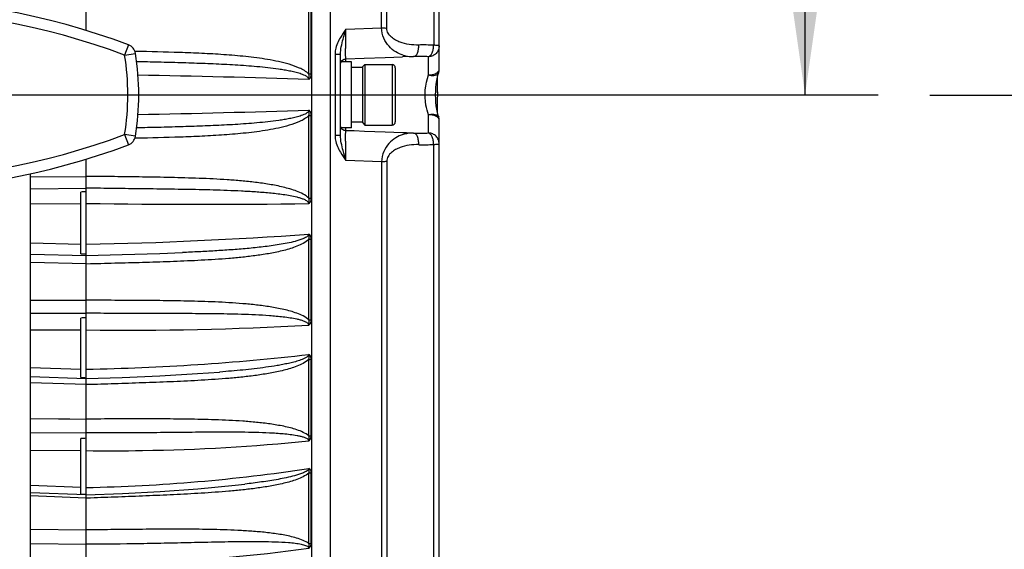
# Model space of a CAD drawing. Header units: millimetres. Extents: x 0 to 420, y 0 to 297.
# Tile 99 of 126: x 280 to 307, y 187 to 202. Entities that reach past the tile are written whole.
import ezdxf

# ---------------------------------------------------------------- set-up
doc = ezdxf.new("R2010")
doc.units = ezdxf.units.MM
doc.header["$LTSCALE"] = 23.1
doc.linetypes.add('CENTER', pattern=[0.6, 0.375, -0.075, 0.075, -0.075])
doc.layers.get('0').update_dxf_attribs({"linetype": 'CONTINUOUS'})
for name, color, linetype in [('02___PRT_ALL_AXES', 7, 'CONTINUOUS'), ('COL3', 7, 'CONTINUOUS'), ('DIM_PILOTEES', 7, 'CONTINUOUS')]:
    doc.layers.add(name, color=color, linetype=linetype)
doc.styles.get("Standard").update_dxf_attribs({"font": 'txt', "width": 0.7})
doc.dimstyles.new('DIMSTYLE_3', dxfattribs={"dimtxt": 2.5, "dimasz": 3.5, "dimexe": 2, "dimexo": 0, "dimtad": 1, "dimlfac": 3.333333, "dimdsep": 46, "dimtxsty": 'Standard', "dimblk": '_FILLED', "dimblk1": '_FILLED', "dimblk2": '_FILLED', "dimcen": 0.09, "dimazin": 2, "dimtp": 0.5, "dimtm": 0.5, "dimtfac": 1, "dimtofl": 0, "dimtmove": 0, "dimatfit": 3, "dimldrblk": '_FILLED', "dimfxl": 0, "dimtolj": 1, "dimarcsym": 0})

# ---------------------------------------------------------------- blocks, each defined once
blk = doc.blocks.new('_FILLED')
at = {"color": 0, "linetype": 'ByBlock'}
blk.add_solid([(0, 0), (-1, 0.1429), (-1, -0.1429)], dxfattribs=at)
blk = doc.blocks.new('*D25')
at = {"layer": 'DIM_PILOTEES', "color": 2, "linetype": 'Continuous'}
for p, q in [((270.896, 263.696), (303.215, 263.696)), ((301.215, 263.696), (301.215, 231.746)), ((301.215, 199.796), (301.215, 231.746)), ((266.246, 199.796), (303.215, 199.796))]:
    blk.add_line(p, q, dxfattribs=at)
at = {"layer": 'DIM_PILOTEES', "color": 2, "linetype": 'Continuous', "xscale": 3.5, "yscale": 3.5, "zscale": 3.5}
for p, rotation in [((301.215, 263.696), 90), ((301.215, 199.796), 270)]:
    blk.add_blockref('_FILLED', p, dxfattribs=dict(at, rotation=rotation))
at = {"layer": 'DIM_PILOTEES', "color": 2, "linetype": 'Continuous', "insert": (298.09, 232.729), "char_height": 2.5, "width": 7.76786, "attachment_point": 2, "rotation": 90, "line_spacing_factor": 0.9}
blk.add_mtext('{\\ftxt;\\W0.0001;\\H0.0001;\\~}{\\ftxt;\\W2.0714285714;\\H2.5; }{\\ftxt;\\W0.0001;\\H0.0001;\\~}', dxfattribs=at)

msp = doc.modelspace()

# ---------------------------------------------------------------- linework, layer by layer
at = {"color": 7, "linetype": 'Continuous'}
for p, q in [((281.5636, 201.5541), (281.5636, 222.3255)), ((287.7206, 221.4367), (287.7206, 178.1543)), ((288.2331, 221.2843), (288.2331, 178.3068)), ((289.6372, 201.623), (289.6372, 213.6165)), ((289.7794, 201.6195), (289.7794, 213.5906)), ((291.0634, 213.4227), (291.0634, 201.1492)), ((291.2134, 200.491), (291.2134, 213.2514)), ((287.6471, 200.3639), (287.6471, 202.6203)), ((287.7155, 200.3637), (287.7155, 202.6189)), ((288.6595, 201.587), (289.6372, 201.623)), ((282.7202, 201.1618), (282.615, 200.8809)), ((282.615, 200.8809), (282.9113, 200.9279)), ((282.9125, 200.983), (282.8965, 200.9834)), ((288.3673, 200.9109), (288.3673, 198.6793)), ((288.5134, 198.6872), (288.5134, 200.9031)), ((289.1653, 200.7927), (289.7398, 200.8129)), ((289.7398, 200.8129), (290.2112, 200.8294)), ((290.5138, 200.84), (290.2112, 200.8294)), ((290.9239, 200.3375), (290.9239, 200.8372)), ((288.8134, 200.6955), (288.5315, 200.6955)), ((288.658, 200.7746), (289.1653, 200.7927)), ((288.6582, 200.6955), (288.6582, 200.7746)), ((288.8134, 198.8955), (288.8134, 200.6955)), ((289.1134, 200.5455), (288.8134, 200.5455)), ((289.1134, 200.556), (289.1779, 200.6205)), ((289.1134, 200.556), (289.1134, 199.035)), ((289.1779, 200.6205), (289.9234, 200.6205)), ((289.1779, 200.6205), (289.1779, 198.9705)), ((289.9234, 200.6205), (289.9234, 198.9705)), ((290.0134, 200.5305), (290.0134, 199.0605)), ((287.6471, 196.9707), (287.6471, 199.2271)), ((287.7155, 196.9722), (287.7155, 199.2274)), ((290.9239, 198.7531), (290.9239, 199.2529)), ((289.1134, 199.0455), (288.8134, 199.0455)), ((289.1134, 199.035), (289.1779, 198.9705)), ((289.1779, 198.9705), (289.9234, 198.9705)), ((291.2134, 186.3391), (291.2134, 199.0993)), ((282.9113, 198.6632), (282.615, 198.7102)), ((282.615, 198.7102), (282.7202, 198.4292)), ((288.8134, 198.8955), (288.531, 198.8955)), ((288.6582, 198.8151), (288.6582, 198.8955)), ((290.209, 198.7609), (289.7398, 198.7774)), ((290.3217, 198.757), (290.209, 198.7609)), ((290.5138, 198.7503), (290.3217, 198.757)), ((282.9353, 198.6085), (282.8965, 198.6077)), ((291.0634, 186.1678), (291.0634, 198.4411)), ((281.5636, 178.1848), (281.5636, 198.0371)), ((289.6372, 197.9673), (288.6595, 198.0033)), ((289.6372, 197.9673), (289.6372, 185.974)), ((289.7794, 197.9707), (289.7794, 185.9998)), ((280.0455, 169.7955), (280.0455, 197.6389)), ((280.0455, 197.5537), (281.5636, 197.5673)), ((280.0455, 197.5537), (281.5636, 197.5673)), ((280.0455, 197.2309), (281.5636, 197.2449)), ((281.4136, 195.4547), (281.4136, 197.1394)), ((280.0455, 196.8163), (281.4136, 196.8291)), ((280.0455, 195.7532), (281.4136, 195.7181)), ((280.0455, 195.7532), (281.4136, 195.7181)), ((287.6471, 193.6471), (287.6471, 195.8479)), ((287.7155, 193.6502), (287.7155, 195.8499)), ((280.0455, 195.446), (281.5636, 195.4075)), ((281.5636, 195.1734), (280.0455, 195.2116)), ((281.683, 195.1753), (281.5636, 195.1726)), ((281.683, 195.1753), (281.5636, 195.1726)), ((280.0455, 194.1814), (281.5636, 194.1822)), ((280.0455, 194.1814), (281.113, 194.1819)), ((281.683, 194.1822), (281.5636, 194.1823)), ((281.683, 194.1822), (281.5636, 194.1823)), ((280.0455, 193.8266), (281.5636, 193.8276)), ((281.4136, 192.0736), (281.4136, 193.6959)), ((280.0455, 193.3722), (281.4136, 193.3733)), ((287.6471, 190.4748), (287.6471, 192.5659)), ((287.7155, 190.4796), (287.7155, 192.5696)), ((280.0455, 192.3486), (281.4136, 192.3035)), ((280.0455, 192.3486), (281.4136, 192.3035)), ((285.2209, 192.2218), (285.2074, 192.2208)), ((280.0455, 192.0983), (281.5636, 192.0487)), ((281.5636, 191.877), (280.0455, 191.9262)), ((281.683, 191.8795), (281.5636, 191.876)), ((281.683, 191.8794), (281.5636, 191.876)), ((280.0455, 190.9473), (281.5636, 190.9352)), ((280.0455, 190.9473), (281.113, 190.9388)), ((281.683, 190.9358), (281.5636, 190.9351)), ((281.683, 190.9358), (281.5636, 190.9351)), ((280.0455, 190.5692), (281.5636, 190.5572)), ((281.4136, 188.8827), (281.4136, 190.4025)), ((280.0455, 190.0863), (281.4136, 190.0756)), ((287.6471, 187.532), (287.6471, 189.4618)), ((287.7155, 187.5383), (287.7155, 189.4672)), ((280.0455, 189.1273), (281.4136, 189.0734)), ((280.0455, 189.1273), (281.4136, 189.0734)), ((280.0455, 188.9308), (281.5636, 188.8713)), ((281.5636, 188.7756), (280.0455, 188.8345)), ((281.526, 188.8771), (281.4136, 188.8827)), ((281.5636, 188.8753), (281.526, 188.8771)), ((281.683, 188.7786), (281.5636, 188.7744)), ((281.683, 188.7785), (281.5636, 188.7744)), ((280.0455, 187.9311), (281.5636, 187.9064)), ((280.0455, 187.539), (281.5636, 187.5143))]:
    msp.add_line(p, q, dxfattribs=at)
for points in [[(288.5205, 200.6705), (288.5293, 200.6919), (288.5413, 200.7118), (288.5561, 200.7296), (288.5736, 200.7449), (288.5932, 200.7573), (288.6145, 200.7665), (288.6369, 200.7723), (288.658, 200.7746)], [(291.2005, 199.1862), (291.1895, 199.2244), (291.1678, 199.3104), (291.1495, 199.4009), (291.1349, 199.4954), (291.1242, 199.5928), (291.1176, 199.6924), (291.1153, 199.793), (291.1174, 199.8937), (291.1238, 199.9933), (291.1343, 200.0909), (291.1488, 200.1854), (291.167, 200.2762), (291.1884, 200.3623), (291.2005, 200.4041)], [(291.2005, 199.1869), (291.1884, 199.2288), (291.167, 199.3149), (291.164, 199.3295)], [(288.658, 198.8157), (288.6369, 198.818), (288.6145, 198.8238), (288.5932, 198.833), (288.5736, 198.8454), (288.5562, 198.8607), (288.5413, 198.8785), (288.5293, 198.8984), (288.5205, 198.9198)], [(289.7398, 198.7774), (289.1673, 198.7976), (288.8846, 198.8076), (288.658, 198.8157)], [(281.5636, 195.4067), (282.5486, 195.4296), (283.5758, 195.4625), (284.1978, 195.4868)], [(281.5636, 192.0477), (282.5513, 192.0746), (283.5809, 192.1184), (284.6063, 192.1781), (285.2074, 192.2208)], [(281.5636, 188.8702), (282.5537, 188.9004), (283.5858, 188.9541), (284.6136, 189.0305), (285.6351, 189.1293), (285.9028, 189.159)]]:
    msp.add_lwpolyline(points, dxfattribs=at)
for centre, radius, start, end in [((275.7705, 182.6055), 19.815, 69.46807, 110.53193), ((275.7705, 182.6055), 19.515, 69.46807, 110.53193), ((282.615, 200.8809), 0.3, 9.01051, 69.46807), ((290.7846, 197.142), 4.0168, 86.01991, 91.87292), ((275.7705, 199.7955), 6.93, 350.98949, 9.01051), ((275.7705, 199.7955), 7.23, 350.98949, 9.01051), ((290.4886, 201.7285), 0.8889, 253.13426, 257.1443), ((290.4885, 201.7279), 0.8884, 257.1422, 260.97549), ((290.4876, 201.722), 0.8823, 260.97386, 271.70139), ((290.6834, 195.639), 5.2038, 87.35114, 91.86767), ((289.9234, 200.5305), 0.09, 0, 90), ((272.0992, -333.1646), 533.6093, 88.330139, 88.831845), ((287.6348, 189.4512), 10.9128, 89.57587, 89.9351), ((290.9118, 200.4912), 0.3016, 343.21479, 359.95563), ((272.3319, 723.3609), 524.2118, 271.163767, 271.674358), ((287.6348, 210.1396), 10.9125, 270.06492, 270.42416), ((290.9118, 199.0998), 0.3016, 0.04437, 16.78521), ((291.1325, 199.1663), 0.0711, 15.33003, 16.8337), ((290.9118, 199.0991), 0.3016, 0.04437, 16.78492), ((289.9234, 199.0605), 0.09, 270, 360), ((275.7705, 216.9855), 19.515, 249.46807, 290.53193), ((282.615, 198.7102), 0.3, 290.53193, 350.98949), ((290.4886, 197.8618), 0.8889, 103.04411, 107.0714), ((290.4885, 197.8623), 0.8884, 99.15883, 103.04629), ((290.4876, 197.8682), 0.8825, 88.30132, 99.16025), ((290.6833, 203.9513), 5.2038, 268.13327, 272.6498), ((275.7705, 216.9855), 19.815, 249.46807, 290.53193), ((290.7845, 202.4483), 4.0169, 268.12829, 273.98128), ((285.2644, 130.3677), 66.8827, 93.171964, 93.300668), ((284.7887, 394.5222), 197.718, 269.065354, 270.828842), ((287.6347, 199.1684), 2.1977, 270.3229, 272.1071), ((279.4797, 308.7086), 113.014, 271.056526, 274.145181), ((287.6347, 197.4217), 1.5739, 270.45182, 272.94382), ((285.2526, 262.8322), 67.4868, 266.738882, 266.86643), ((285.2696, 124.6943), 69.1092, 93.073987, 93.198533), ((287.6346, 194.66), 1.013, 270.70573, 274.58051), ((282.7794, 277.8604), 84.4959, 269.175524, 273.303731), ((280.3511, 256.7098), 64.4233, 271.078377, 276.504285), ((287.6346, 193.4286), 0.8628, 270.83168, 275.38291), ((285.2456, 262.3663), 70.397, 266.879614, 267.001872), ((285.2748, 117.1595), 73.3448, 92.900426, 93.01776), ((287.6345, 191.1465), 0.6718, 271.07726, 276.92966), ((280.6936, 235.0991), 46.0407, 271.08271, 278.68876), ((287.6344, 190.0689), 0.6072, 271.19751, 277.67631), ((287.6343, 188.0459), 0.5141, 271.4293, 279.09316)]:
    msp.add_arc(centre, radius, start, end, dxfattribs=at)
at = {"color": 3, "linetype": 'Continuous'}
msp.add_arc((201.1718, 199.7955), 90, 359.703034, 0.296725, dxfattribs=at)
at = {"color": 7, "linetype": 'Continuous'}
for points, knots in [([(289.6372, 201.623), (289.6496, 201.6229), (289.697, 201.6226), (289.7444, 201.6213), (289.7794, 201.6195)], [0, 0, 0, 0, 0.2611464, 1, 1, 1, 1]), ([(290.2307, 200.8778), (290.1596, 200.8993), (290.017, 200.9629), (289.827, 201.1185), (289.6797, 201.3426), (289.6387, 201.5275), (289.6372, 201.623)], [0, 0, 0, 0, 0.2198683, 0.4564023, 0.7174435, 1, 1, 1, 1]), ([(290.6533, 201.1567), (290.5673, 201.1539), (290.3935, 201.1632), (290.1803, 201.2151), (290.0187, 201.2888), (289.9046, 201.3666), (289.8091, 201.4739), (289.7794, 201.5707), (289.7794, 201.6195)], [0, 0, 0, 0, 0.2395836, 0.4821215, 0.6059219, 0.7326292, 0.8640035, 1, 1, 1, 1]), ([(288.5134, 201.3639), (288.4529, 201.2605), (288.3841, 201.1111), (288.3673, 200.951), (288.3673, 200.9109)], [0, 0, 0, 0, 0.74913, 1, 1, 1, 1]), ([(288.658, 200.7746), (288.6577, 200.7746), (288.658, 200.7767), (288.6574, 200.779), (288.6575, 200.7844), (288.6571, 200.7947), (288.6569, 200.8129), (288.6567, 200.8402), (288.6566, 200.8749), (288.6565, 200.9164), (288.6565, 200.9645), (288.6566, 201.0401), (288.6569, 201.1464), (288.6575, 201.2848), (288.6584, 201.4335), (288.6591, 201.5354), (288.6595, 201.587)], [0, 0, 0, 0, 0.0012551, 0.0049476, 0.0110878, 0.0196654, 0.0440272, 0.077782, 0.1205673, 0.1719298, 0.2313225, 0.2981062, 0.4509213, 0.623845, 0.8094932, 1, 1, 1, 1]), ([(288.5134, 200.9031), (288.5134, 200.9728), (288.5349, 201.1132), (288.5686, 201.2498), (288.5864, 201.3186)], [0, 0, 0, 0, 0.49521, 1, 1, 1, 1]), ([(290.5138, 200.84), (290.535, 200.8409), (290.5824, 200.8666), (290.6257, 200.9416), (290.6521, 201.0418), (290.6554, 201.1173), (290.6533, 201.1567)], [0, 0, 0, 0, 0.1709343, 0.3970158, 0.6819742, 1, 1, 1, 1]), ([(290.9239, 200.8372), (290.9442, 200.8442), (290.9846, 200.8772), (291.0261, 200.9498), (291.0548, 201.0437), (291.0625, 201.1132), (291.0634, 201.1492)], [0, 0, 0, 0, 0.1811511, 0.4162742, 0.6971494, 1, 1, 1, 1]), ([(291.2134, 201.1322), (291.2134, 201.0946), (291.1984, 201.0185), (291.1343, 200.9218), (291.0383, 200.8557), (290.962, 200.8385), (290.9239, 200.8372)], [0, 0, 0, 0, 0.248172, 0.4973755, 0.7481054, 1, 1, 1, 1]), ([(291.2134, 201.1322), (291.2134, 201.1334), (291.2091, 201.1358), (291.2019, 201.1377), (291.1889, 201.1401), (291.1633, 201.1433), (291.1207, 201.1467), (291.0841, 201.1484), (291.0634, 201.1492)], [0, 0, 0, 0, 0.0238556, 0.076829, 0.1613253, 0.2763991, 0.5909881, 1, 1, 1, 1]), ([(287.6471, 200.3639), (287.6124, 200.4002), (287.5301, 200.4601), (287.3507, 200.5511), (287.1121, 200.6333), (286.8193, 200.7062), (286.4239, 200.7808), (285.9249, 200.8449), (285.3237, 200.8952), (284.7213, 200.9289), (283.9176, 200.96), (283.3145, 200.9744), (282.9125, 200.9831)], [0, 0, 0, 0, 0.0312049, 0.0624598, 0.1249501, 0.1874621, 0.249976, 0.3749846, 0.4999941, 0.6250001, 0.7500026, 1, 1, 1, 1]), ([(288.3673, 200.9109), (288.386, 200.9108), (288.4132, 200.9106), (288.4477, 200.9096), (288.4696, 200.9087), (288.4871, 200.9075), (288.5012, 200.9064), (288.508, 200.905), (288.5134, 200.9041), (288.5134, 200.9031)], [0, 0, 0, 0, 0.3830364, 0.5552022, 0.7058048, 0.8293767, 0.9213032, 0.9784285, 1, 1, 1, 1]), ([(287.6488, 200.2181), (287.6484, 200.2424), (287.6113, 200.2855), (287.527, 200.3328), (287.4089, 200.3767), (287.2652, 200.4152), (287.1193, 200.4467), (286.9725, 200.4731), (286.7759, 200.5035), (286.529, 200.5343), (286.2319, 200.5639), (285.9341, 200.5879), (285.6358, 200.6077), (285.2376, 200.6299), (284.7391, 200.6513), (284.1403, 200.6707), (283.5408, 200.6863), (283.141, 200.6952), (282.941, 200.6995)], [0, 0, 0, 0, 0.0152552, 0.0308501, 0.0620101, 0.0931762, 0.1243441, 0.1555161, 0.186694, 0.2490686, 0.3114752, 0.3739148, 0.4363878, 0.4988938, 0.6240013, 0.7492297, 0.8745673, 1, 1, 1, 1]), ([(287.6488, 200.2181), (287.6552, 200.2418), (287.665, 200.291), (287.6549, 200.3405), (287.6471, 200.3639)], [0, 0, 0, 0, 0.4989491, 1, 1, 1, 1]), ([(287.6488, 200.2181), (287.6743, 200.2274), (287.7085, 200.2813), (287.7155, 200.3355), (287.7155, 200.3637)], [0, 0, 0, 0, 0.4907311, 1, 1, 1, 1]), ([(290.9239, 199.2529), (290.8916, 199.336), (290.7939, 199.6894), (290.8239, 200.0795), (290.9239, 200.3375)], [0, 0, 0, 0, 0.2437905, 1, 1, 1, 1]), ([(290.9239, 200.3375), (290.9561, 200.3308), (291.0174, 200.3232), (291.1017, 200.3299), (291.1677, 200.3539), (291.1954, 200.3873), (291.2005, 200.4041)], [0, 0, 0, 0, 0.3238622, 0.6044271, 0.8264409, 1, 1, 1, 1]), ([(290.9239, 200.3375), (290.9672, 200.3383), (291.0473, 200.3483), (291.1236, 200.3784), (291.154, 200.3993)], [0, 0, 0, 0, 0.540335, 1, 1, 1, 1]), ([(291.154, 200.3993), (291.1578, 200.4019), (291.1714, 200.4119), (291.1838, 200.4237), (291.1915, 200.4335)], [0, 0, 0, 0, 0.2676902, 1, 1, 1, 1]), ([(287.6471, 199.2271), (287.6126, 199.191), (287.5307, 199.1313), (287.3522, 199.0406), (287.1149, 198.9585), (286.8235, 198.8858), (286.43, 198.8113), (285.9335, 198.7471), (285.3351, 198.6966), (284.7356, 198.6628), (283.9356, 198.6316), (283.3354, 198.6171), (282.9353, 198.6085)], [0, 0, 0, 0, 0.0312051, 0.0624595, 0.1249499, 0.1874623, 0.2499765, 0.3749853, 0.4999948, 0.6250007, 0.7500031, 1, 1, 1, 1]), ([(287.6489, 199.373), (287.6484, 199.3486), (287.6113, 199.3056), (287.527, 199.2582), (287.4089, 199.2143), (287.2653, 199.1758), (287.1194, 199.1444), (286.9726, 199.118), (286.7761, 199.0876), (286.5293, 199.0567), (286.2322, 199.0272), (285.9345, 199.0032), (285.6363, 198.9833), (285.2382, 198.9612), (284.7398, 198.9398), (284.1411, 198.9204), (283.5418, 198.9048), (283.142, 198.8959), (282.9421, 198.8916)], [0, 0, 0, 0, 0.0152627, 0.0308585, 0.0620183, 0.0931842, 0.1243518, 0.1555237, 0.1867013, 0.2490756, 0.3114817, 0.3739208, 0.4363932, 0.4988987, 0.624005, 0.7492323, 0.8745686, 1, 1, 1, 1]), ([(287.6471, 199.2271), (287.6529, 199.2448), (287.6614, 199.2812), (287.6599, 199.325), (287.6534, 199.355), (287.6509, 199.3672), (287.6488, 199.373)], [0, 0, 0, 0, 0.3760146, 0.7502695, 0.8750826, 1, 1, 1, 1]), ([(287.7155, 199.2274), (287.7156, 199.2556), (287.7095, 199.2988), (287.6833, 199.3482), (287.6618, 199.3685), (287.6488, 199.373)], [0, 0, 0, 0, 0.5043987, 0.7548855, 1, 1, 1, 1]), ([(290.9239, 199.2529), (290.9561, 199.2595), (291.0174, 199.2671), (291.1017, 199.2605), (291.1677, 199.2365), (291.1954, 199.2031), (291.2005, 199.1862)], [0, 0, 0, 0, 0.3238664, 0.6044342, 0.8264466, 1, 1, 1, 1]), ([(291.154, 199.1911), (291.1236, 199.212), (291.0473, 199.242), (290.9672, 199.2521), (290.9239, 199.2529)], [0, 0, 0, 0, 0.4596628, 1, 1, 1, 1]), ([(291.2134, 199.0993), (291.2134, 199.1127), (291.2054, 199.1417), (291.1863, 199.1642), (291.1749, 199.1746)], [0, 0, 0, 0, 0.4640564, 1, 1, 1, 1]), ([(288.5134, 198.6872), (288.5134, 198.6861), (288.508, 198.6853), (288.5012, 198.6839), (288.4871, 198.6828), (288.4696, 198.6816), (288.4477, 198.6807), (288.4132, 198.6797), (288.386, 198.6794), (288.3673, 198.6794)], [0, 0, 0, 0, 0.0215748, 0.0787009, 0.1706275, 0.294199, 0.444801, 0.6169658, 1, 1, 1, 1]), ([(288.3673, 198.6793), (288.3673, 198.6392), (288.3842, 198.4792), (288.4529, 198.3298), (288.5134, 198.2264)], [0, 0, 0, 0, 0.2508533, 1, 1, 1, 1]), ([(288.5864, 198.2717), (288.5686, 198.3405), (288.5349, 198.4771), (288.5134, 198.6174), (288.5134, 198.6872)], [0, 0, 0, 0, 0.5047939, 1, 1, 1, 1]), ([(288.6595, 198.0033), (288.6591, 198.0549), (288.6584, 198.1567), (288.6575, 198.3054), (288.6569, 198.4439), (288.6566, 198.5502), (288.6565, 198.6258), (288.6565, 198.6739), (288.6566, 198.7154), (288.6567, 198.7501), (288.6569, 198.7774), (288.6571, 198.7956), (288.6575, 198.8059), (288.6574, 198.8113), (288.658, 198.8136), (288.6577, 198.8157), (288.658, 198.8157)], [0, 0, 0, 0, 0.1904702, 0.3761165, 0.5490519, 0.7018762, 0.7686625, 0.8280558, 0.8794178, 0.9222025, 0.9559597, 0.9803275, 0.9889076, 0.9950491, 0.9987435, 1, 1, 1, 1]), ([(290.2277, 198.7116), (290.1568, 198.6899), (290.0149, 198.626), (289.8258, 198.4704), (289.6795, 198.2467), (289.6387, 198.0625), (289.6372, 197.9673)], [0, 0, 0, 0, 0.21991, 0.4565048, 0.7175549, 1, 1, 1, 1]), ([(290.6533, 198.4336), (290.6554, 198.473), (290.6521, 198.5485), (290.6257, 198.6487), (290.5824, 198.7237), (290.535, 198.7494), (290.5138, 198.7503)], [0, 0, 0, 0, 0.3180218, 0.6029803, 0.8290647, 1, 1, 1, 1]), ([(291.0634, 198.4411), (291.0625, 198.4772), (291.0548, 198.5466), (291.0261, 198.6405), (290.9846, 198.7132), (290.9442, 198.7461), (290.9239, 198.7531)], [0, 0, 0, 0, 0.3028467, 0.5837214, 0.8188466, 1, 1, 1, 1]), ([(291.2134, 198.4582), (291.2134, 198.4957), (291.1984, 198.5718), (291.1343, 198.6685), (291.0383, 198.7346), (290.962, 198.7518), (290.9239, 198.7531)], [0, 0, 0, 0, 0.2481713, 0.4973744, 0.7481046, 1, 1, 1, 1]), ([(290.6533, 198.4336), (290.5673, 198.4364), (290.3935, 198.4271), (290.1803, 198.3752), (290.0187, 198.3015), (289.9046, 198.2237), (289.8091, 198.1164), (289.7794, 198.0196), (289.7794, 197.9707)], [0, 0, 0, 0, 0.2395835, 0.4821201, 0.6059197, 0.7326262, 0.8639999, 1, 1, 1, 1]), ([(291.0634, 198.4411), (291.0841, 198.4419), (291.1207, 198.4437), (291.1633, 198.447), (291.1889, 198.4502), (291.2019, 198.4527), (291.2091, 198.4545), (291.2134, 198.4569), (291.2134, 198.4582)], [0, 0, 0, 0, 0.4090067, 0.7235926, 0.8386659, 0.9231627, 0.9761381, 1, 1, 1, 1]), ([(289.7794, 197.9707), (289.7682, 197.9702), (289.7209, 197.9682), (289.6735, 197.9674), (289.6372, 197.9673)], [0, 0, 0, 0, 0.2349579, 1, 1, 1, 1]), ([(287.6471, 196.9707), (287.6027, 197.0165), (287.4936, 197.0877), (287.2591, 197.1904), (286.9491, 197.2781), (286.5709, 197.3518), (286.1889, 197.4052), (285.8052, 197.4448), (285.2924, 197.4842), (284.65, 197.5151), (283.8786, 197.5366), (283.107, 197.5501), (282.3353, 197.5603), (281.8208, 197.5657), (281.5636, 197.5677)], [0, 0, 0, 0, 0.0310121, 0.062168, 0.124554, 0.1870186, 0.2495154, 0.3120301, 0.374556, 0.4996246, 0.6247105, 0.7498041, 0.874901, 1, 1, 1, 1]), ([(287.6488, 196.8249), (287.6483, 196.8555), (287.5919, 196.905), (287.5097, 196.9415), (287.4185, 196.9727), (287.2959, 197.0052), (287.1397, 197.0371), (286.9508, 197.0667), (286.7609, 197.0907), (286.5068, 197.1172), (286.1881, 197.1423), (285.8048, 197.1644), (285.4208, 197.1808), (285.0363, 197.1931), (284.5229, 197.2057), (283.8804, 197.2166), (283.1087, 197.2265), (282.3364, 197.2358), (281.8212, 197.2421), (281.5636, 197.2452)], [0, 0, 0, 0, 0.0149175, 0.0303468, 0.045822, 0.0613195, 0.0923538, 0.1234312, 0.1545407, 0.1856766, 0.2480132, 0.3104257, 0.3729032, 0.4354377, 0.4980233, 0.6233267, 0.7487779, 0.8743454, 1, 1, 1, 1]), ([(287.6488, 196.8249), (287.6552, 196.8488), (287.665, 196.898), (287.6549, 196.9474), (287.6471, 196.9707)], [0, 0, 0, 0, 0.5013617, 1, 1, 1, 1]), ([(287.6488, 196.8249), (287.6618, 196.83), (287.6832, 196.8508), (287.7094, 196.9007), (287.7155, 196.944), (287.7155, 196.9722)], [0, 0, 0, 0, 0.2477835, 0.4995437, 1, 1, 1, 1]), ([(287.6488, 195.9902), (287.6485, 195.9722), (287.6265, 195.938), (287.5673, 195.8957), (287.4829, 195.8563), (287.3784, 195.8202), (287.2365, 195.78), (287.0567, 195.74), (286.8393, 195.7011), (286.6209, 195.6685), (286.3289, 195.6313), (285.9627, 195.5938), (285.5224, 195.5584), (285.0813, 195.5298), (284.6397, 195.5062), (284.3452, 195.493), (284.1978, 195.4868)], [0, 0, 0, 0, 0.0153227, 0.0309921, 0.0623083, 0.0936069, 0.1248825, 0.1873835, 0.2498573, 0.3123192, 0.3747787, 0.4997108, 0.6246882, 0.7497251, 0.8748283, 1, 1, 1, 1]), ([(287.6472, 195.8479), (287.6548, 195.8709), (287.6648, 195.9191), (287.6556, 195.9673), (287.6488, 195.9902)], [0, 0, 0, 0, 0.5035398, 1, 1, 1, 1]), ([(287.7155, 195.8499), (287.7156, 195.8904), (287.7049, 195.949), (287.6615, 195.9862), (287.6488, 195.9902)], [0, 0, 0, 0, 0.752565, 1, 1, 1, 1]), ([(287.6471, 195.8479), (287.6035, 195.8027), (287.4969, 195.7318), (287.2673, 195.628), (286.9637, 195.5376), (286.5931, 195.4598), (286.2186, 195.4018), (285.8425, 195.3573), (285.3396, 195.311), (284.7098, 195.271), (283.9533, 195.2386), (283.1966, 195.2143), (282.4398, 195.1935), (281.9353, 195.181), (281.683, 195.1753)], [0, 0, 0, 0, 0.0310918, 0.0623237, 0.1248257, 0.1873644, 0.2499041, 0.3124377, 0.3749641, 0.4999942, 0.6250072, 0.7500097, 0.8750066, 1, 1, 1, 1]), ([(287.6471, 193.6471), (287.6033, 193.6904), (287.4964, 193.7575), (287.2668, 193.8542), (286.9632, 193.9364), (286.5928, 194.005), (286.2184, 194.0542), (285.8423, 194.0902), (285.3395, 194.1252), (284.7096, 194.1514), (283.9532, 194.1674), (283.1965, 194.1755), (282.4398, 194.1801), (281.9352, 194.1818), (281.683, 194.1822)], [0, 0, 0, 0, 0.0306134, 0.0615629, 0.1237557, 0.1861523, 0.2486407, 0.3111806, 0.3737526, 0.4989504, 0.6241918, 0.7494535, 0.8747242, 1, 1, 1, 1]), ([(287.6488, 193.5049), (287.6482, 193.5345), (287.5911, 193.5815), (287.5095, 193.6144), (287.4184, 193.6426), (287.2958, 193.6714), (287.1395, 193.6988), (286.9508, 193.7235), (286.7609, 193.7429), (286.5068, 193.7635), (286.188, 193.7818), (285.8047, 193.7962), (285.4207, 193.8056), (285.0362, 193.8115), (284.5228, 193.8163), (283.8804, 193.8185), (283.1087, 193.8201), (282.3364, 193.8228), (281.8212, 193.8259), (281.5636, 193.8276)], [0, 0, 0, 0, 0.014457, 0.0296781, 0.0450263, 0.0604359, 0.0913581, 0.1223721, 0.1534477, 0.1845696, 0.2469182, 0.309377, 0.371922, 0.4345378, 0.4972134, 0.6227115, 0.7483656, 0.8741384, 1, 1, 1, 1]), ([(287.6488, 193.5049), (287.6552, 193.5282), (287.665, 193.5762), (287.655, 193.6245), (287.6471, 193.647)], [0, 0, 0, 0, 0.5037792, 1, 1, 1, 1]), ([(287.6488, 193.5049), (287.6741, 193.516), (287.7077, 193.5684), (287.7156, 193.6228), (287.7155, 193.6502)], [0, 0, 0, 0, 0.5017794, 1, 1, 1, 1]), ([(287.6471, 192.5659), (287.6032, 192.522), (287.4964, 192.4533), (287.267, 192.3523), (286.9635, 192.2638), (286.593, 192.1867), (286.2186, 192.1286), (285.8424, 192.0833), (285.3396, 192.0355), (284.7098, 191.9927), (283.9533, 191.9564), (283.1966, 191.9276), (282.4398, 191.9023), (281.9353, 191.8867), (281.683, 191.8794)], [0, 0, 0, 0, 0.0307644, 0.0618614, 0.1242788, 0.1868183, 0.2493891, 0.3119656, 0.3745389, 0.4996628, 0.6247643, 0.7498502, 0.8749278, 1, 1, 1, 1]), ([(287.649, 192.7012), (287.6485, 192.6762), (287.6073, 192.6329), (287.5194, 192.5837), (287.3949, 192.5361), (287.2441, 192.4928), (287.0908, 192.4562), (286.9367, 192.4247), (286.7304, 192.3876), (286.4713, 192.3484), (286.1595, 192.3091), (285.8471, 192.2756), (285.5342, 192.2466), (285.3253, 192.2298), (285.2209, 192.2218)], [0, 0, 0, 0, 0.0298912, 0.0611804, 0.1238837, 0.1865801, 0.2492349, 0.3118555, 0.3744507, 0.4995874, 0.62469, 0.7497828, 0.8748823, 1, 1, 1, 1]), ([(287.6471, 192.5659), (287.651, 192.577), (287.6587, 192.6049), (287.6619, 192.6429), (287.6551, 192.6764), (287.6523, 192.6934), (287.6488, 192.7012)], [0, 0, 0, 0, 0.2553884, 0.6299165, 0.8144815, 1, 1, 1, 1]), ([(287.7155, 192.5696), (287.7156, 192.6081), (287.7046, 192.6644), (287.6613, 192.6982), (287.6488, 192.7012)], [0, 0, 0, 0, 0.7495945, 1, 1, 1, 1]), ([(287.6471, 190.4748), (287.6028, 190.5157), (287.4955, 190.578), (287.3242, 190.6448), (287.1452, 190.697), (286.9018, 190.7529), (286.5925, 190.8045), (286.2183, 190.8482), (285.8423, 190.8794), (285.3394, 190.9089), (284.7095, 190.929), (283.9532, 190.9386), (283.1965, 190.9407), (282.4398, 190.9394), (281.9353, 190.9374), (281.683, 190.9358)], [0, 0, 0, 0, 0.0300016, 0.0606524, 0.0915628, 0.1226115, 0.1849285, 0.247419, 0.310005, 0.3726492, 0.4980348, 0.6234925, 0.7489828, 0.8744873, 1, 1, 1, 1]), ([(287.6488, 190.3398), (287.6483, 190.368), (287.5895, 190.4111), (287.5094, 190.4395), (287.4182, 190.464), (287.2956, 190.4883), (287.1394, 190.5107), (286.9507, 190.5299), (286.7608, 190.5441), (286.5067, 190.5583), (286.1879, 190.5692), (285.8047, 190.5758), (285.4207, 190.578), (285.0362, 190.5773), (284.5228, 190.574), (283.8804, 190.5677), (283.1088, 190.5607), (282.3364, 190.5568), (281.8212, 190.5566), (281.5636, 190.557)], [0, 0, 0, 0, 0.0137998, 0.0287685, 0.043975, 0.0592926, 0.0901075, 0.1210699, 0.1521258, 0.1832488, 0.2456394, 0.3081722, 0.3708097, 0.4335288, 0.4963138, 0.6220385, 0.7479199, 0.8739168, 1, 1, 1, 1]), ([(281.5636, 190.0741), (282.0767, 190.068), (284.1077, 190.0721), (286.1388, 190.1869), (287.6488, 190.3398)], [0, 0, 0, 0, 0.2526964, 1, 1, 1, 1]), ([(287.6488, 190.3398), (287.655, 190.3621), (287.6651, 190.4076), (287.6549, 190.4536), (287.6471, 190.4748)], [0, 0, 0, 0, 0.5063133, 1, 1, 1, 1]), ([(287.6488, 190.3398), (287.6617, 190.3454), (287.7019, 190.3839), (287.7156, 190.4403), (287.7155, 190.4796)], [0, 0, 0, 0, 0.2629775, 1, 1, 1, 1]), ([(287.6492, 189.5868), (287.6488, 189.5693), (287.6239, 189.5368), (287.5633, 189.4961), (287.4756, 189.4565), (287.3676, 189.4191), (287.2207, 189.3764), (287.0347, 189.3324), (286.8097, 189.288), (286.5838, 189.2497), (286.2818, 189.2047), (286.0545, 189.1763), (285.9028, 189.159)], [0, 0, 0, 0, 0.0287496, 0.0595646, 0.122044, 0.1847872, 0.247569, 0.3730988, 0.4985696, 0.6239829, 0.7493517, 1, 1, 1, 1]), ([(287.6471, 189.4619), (287.6546, 189.4821), (287.661, 189.509), (287.6597, 189.5411), (287.6574, 189.5567), (287.653, 189.5715), (287.6518, 189.5825), (287.6488, 189.5868)], [0, 0, 0, 0, 0.5082747, 0.6317438, 0.7541352, 0.8766202, 1, 1, 1, 1]), ([(287.7155, 189.4672), (287.7155, 189.4915), (287.7093, 189.539), (287.6723, 189.583), (287.6488, 189.5868)], [0, 0, 0, 0, 0.5056713, 1, 1, 1, 1]), ([(287.6471, 189.4618), (287.6027, 189.4201), (287.4956, 189.3555), (287.3243, 189.2839), (287.1453, 189.2265), (286.9019, 189.1629), (286.5927, 189.1011), (286.2185, 189.0442), (285.8424, 188.9993), (285.3396, 188.951), (284.7098, 188.9066), (283.9533, 188.8671), (283.1966, 188.8347), (282.4399, 188.8055), (281.9353, 188.7872), (281.683, 188.7785)], [0, 0, 0, 0, 0.0302177, 0.0610756, 0.0921572, 0.1233441, 0.1858579, 0.2484615, 0.3110973, 0.3737424, 0.4990242, 0.624287, 0.7495332, 0.8747698, 1, 1, 1, 1]), ([(287.6471, 187.532), (287.6012, 187.5704), (287.491, 187.627), (287.3168, 187.6872), (287.1343, 187.7337), (286.8857, 187.7833), (286.5701, 187.8281), (286.1886, 187.865), (285.805, 187.8903), (285.2921, 187.9128), (284.6498, 187.9256), (283.8785, 187.9277), (283.107, 187.9232), (282.3353, 187.9158), (281.8208, 187.9096), (281.5636, 187.906)], [0, 0, 0, 0, 0.0292339, 0.0595338, 0.0902576, 0.121204, 0.1834506, 0.2459626, 0.3086174, 0.371357, 0.4969745, 0.6226884, 0.7484435, 0.8742163, 1, 1, 1, 1]), ([(287.4497, 187.508), (287.3914, 187.5202), (287.2727, 187.5376), (287.0327, 187.5606), (286.7294, 187.5755), (286.364, 187.5828), (285.8743, 187.5839), (285.2607, 187.5751), (284.5232, 187.5588), (283.7844, 187.542), (282.7978, 187.523), (282.0574, 187.5157), (281.5636, 187.5139)], [0, 0, 0, 0, 0.0303455, 0.0610105, 0.1227854, 0.1848894, 0.247189, 0.372153, 0.4974277, 0.6229005, 0.7485098, 1, 1, 1, 1]), ([(281.5636, 187.0143), (282.0768, 187.0096), (284.1105, 187.0283), (286.1433, 187.1949), (287.6488, 187.4075)], [0, 0, 0, 0, 0.2523646, 1, 1, 1, 1]), ([(287.6488, 187.4075), (287.6484, 187.4249), (287.6174, 187.4555), (287.5483, 187.4844), (287.4892, 187.4997), (287.4497, 187.508)], [0, 0, 0, 0, 0.225121, 0.4765792, 1, 1, 1, 1]), ([(287.6488, 187.4075), (287.655, 187.4281), (287.6651, 187.4702), (287.6549, 187.5128), (287.6471, 187.532)], [0, 0, 0, 0, 0.5091127, 1, 1, 1, 1]), ([(287.6488, 187.4075), (287.6615, 187.4132), (287.7003, 187.4484), (287.7156, 187.5016), (287.7155, 187.5383)], [0, 0, 0, 0, 0.2739345, 1, 1, 1, 1])]:
    msp.add_open_spline(points, degree=3, knots=knots, dxfattribs=at)
for points in [[(288.6595, 201.587), (288.6088, 201.5139), (288.5583, 201.4406), (288.5134, 201.3639)], [(288.5864, 201.3186), (288.6097, 201.4083), (288.6345, 201.4977), (288.6595, 201.587)], [(291.1915, 200.4335), (291.1961, 200.4393), (291.2002, 200.4455), (291.2036, 200.4521)], [(291.2036, 200.4521), (291.2097, 200.464), (291.2134, 200.4776), (291.2134, 200.491)], [(291.1749, 199.1746), (291.1684, 199.1806), (291.1613, 199.186), (291.154, 199.1911)], [(288.5134, 198.2264), (288.5583, 198.1497), (288.6087, 198.0763), (288.6595, 198.0033)], [(288.6595, 198.0033), (288.6345, 198.0926), (288.6097, 198.182), (288.5864, 198.2717)]]:
    msp.add_open_spline(points, degree=3, dxfattribs=at)
at = {"layer": '02___PRT_ALL_AXES', "color": 2, "linetype": 'CENTER'}
msp.add_line((304.6265, 199.7857), (314.4665, 199.7857), dxfattribs=at)
at = {"layer": 'COL3', "color": 7, "linetype": 'Continuous'}
msp.add_arc((201.1718, 199.7955), 90, 0, 0.310479, dxfattribs=at)

# ---------------------------------------------------------------- dimensions: what is measured, and where the dimension line sits
at = {"layer": 'DIM_PILOTEES', "color": 2, "linetype": 'Continuous'}
dim = msp.add_linear_dim(base=(301.2147, 199.7955), p1=(270.8955, 263.6955), p2=(266.2455, 199.7955), angle=270, text='{\\ftxt;\\W0.0001;\\H0.0001;\\~}{\\ftxt;\\W2.0714285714;\\H2.5; }{\\ftxt;\\W0.0001;\\H0.0001;\\~}', dimstyle='DIMSTYLE_3', dxfattribs=at)
dim.commit()
dim.dimension.update_dxf_attribs({"geometry": '*D25', "text_midpoint": (301.2147, 232.3716), "dimtype": 160})

doc.saveas('drawing.dxf')
